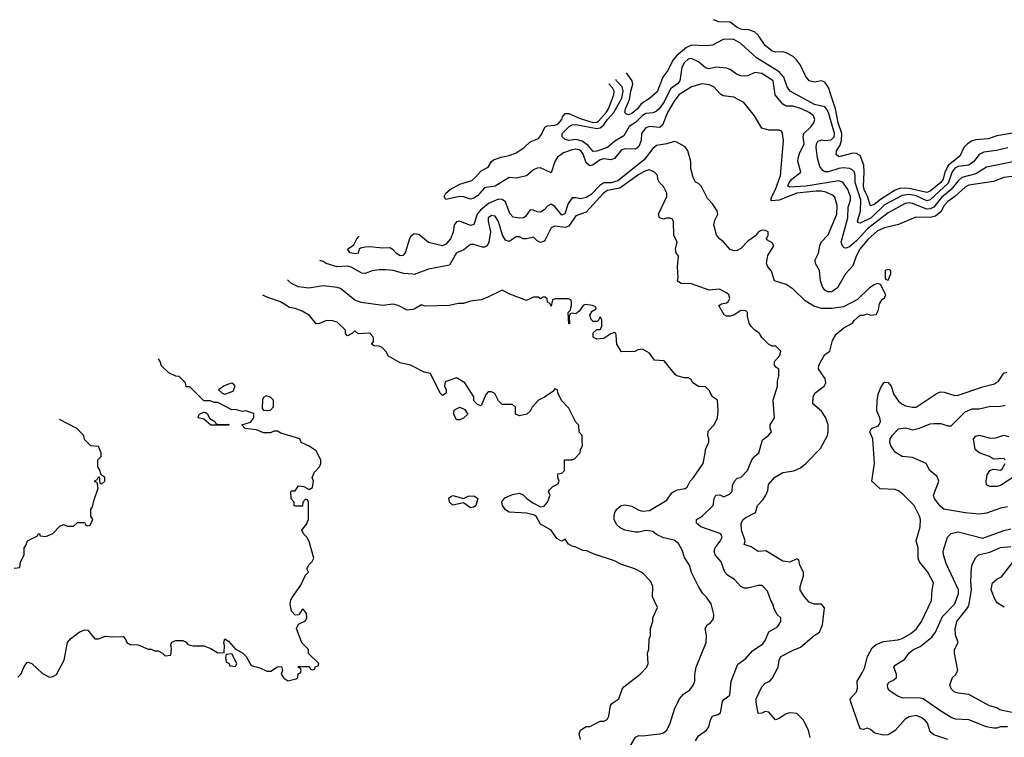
# Model space of a CAD drawing. Header units: inches. Extents: x 2380249 to 2585472, y 382747 to 546448.
# Tile 8 of 256: x 2387761 to 2393372, y 463410 to 467498. Entities that reach past the tile are written whole.
import ezdxf

# ---------------------------------------------------------------- set-up
doc = ezdxf.new("R2010")
doc.units = ezdxf.units.IN
doc.header["$MEASUREMENT"] = 0
doc.layers.add('C3486', color=7, linetype='Continuous')
doc.layers.add('C3496', color=7, linetype='Continuous')

msp = doc.modelspace()

# ---------------------------------------------------------------- linework, layer by layer
at = {"layer": 'C3486', "color": 4}
for points, elevation in [([(2390000, 466270.6), (2389990, 466262.7), (2389982.4, 466250), (2389957.1, 466170), (2389944.9, 466155.1), (2389930, 466152.3), (2389910, 466163.7), (2389890, 466186), (2389870, 466198), (2389830, 466196.2), (2389755.6, 466204.4), (2389730, 466202.4), (2389704.1, 466195.9), (2389696, 466190), (2389690, 466168), (2389675.3, 466164.7), (2389644, 466170), (2389628.7, 466190), (2389664.8, 466215.2), (2389683, 466250), (2389695.7, 466263.9)], 104), ([(2390000, 466047.8), (2389950, 466052), (2389890, 466069.4), (2389847.1, 466072.9), (2389810, 466073.2), (2389770, 466066.6), (2389730, 466051.5), (2389710, 466053.3), (2389650, 466087.3), (2389630, 466094), (2389570, 466089.6), (2389508.3, 466108.3), (2389490, 466120.9), (2389471.6, 466127)], 108), ([(2390000, 465847.5), (2389970, 465844), (2389918, 465870), (2389890, 465877.2), (2389830, 465869), (2389706.8, 465886.8), (2389670, 465899.3), (2389590, 465966), (2389570, 465972), (2389490, 465981.2), (2389409.4, 465969.4), (2389350, 465976), (2389310, 465995.1), (2389290, 466014.5), (2389288.8, 466015.3)], 112), ([(2390000, 465523.6), (2389989.1, 465529.1), (2389930, 465544), (2389862, 465582), (2389850, 465606), (2389826, 465630), (2389810, 465638), (2389780.4, 465640.4), (2389766, 465650), (2389776.4, 465663.6), (2389776.4, 465683.6), (2389773.6, 465693.6), (2389758, 465710), (2389750, 465713.2), (2389690, 465708), (2389670, 465726), (2389654, 465710), (2389630, 465698), (2389618, 465710), (2389618, 465730), (2389570, 465775.3), (2389543.1, 465783.1), (2389510, 465784), (2389470, 465768), (2389450, 465766), (2389412.1, 465812.1), (2389370, 465837.2), (2389330, 465853.2), (2389298, 465858), (2389248, 465890), (2389174.8, 465914.8), (2389146.6, 465928.4)], 116), ([(2387750, 463752), (2387770, 463772), (2387785.6, 463814.4), (2387804, 463836), (2387810, 463838), (2387830, 463831), (2387890, 463774), (2387930, 463753.4), (2387950, 463756.3), (2387970, 463768), (2388014.5, 463850), (2388032.7, 463950), (2388050, 463970.6), (2388099, 464010), (2388130, 464022.8), (2388150, 464021), (2388190, 463971), (2388210, 463970.8), (2388250, 463987.3), (2388290, 463982.8), (2388350, 463984.7), (2388364.7, 463970), (2388372, 463950), (2388390, 463938), (2388436.9, 463936.9), (2388492.7, 463912.7), (2388510, 463912), (2388530, 463902), (2388550, 463902), (2388574, 463890), (2388590, 463874), (2388622, 463878), (2388626, 463914), (2388622, 463938), (2388627.3, 463952.7), (2388650, 463962), (2388690, 463962), (2388710, 463951.3), (2388719.6, 463939.6), (2388750, 463930.7), (2388810, 463930.8), (2388850, 463916), (2388890, 463892), (2388926, 463894), (2388928, 463932), (2388924, 463950), (2388930, 463971.3), (2388950, 463958), (2388990, 463912), (2389030, 463891.3), (2389050.7, 463870.7), (2389079.8, 463819.8), (2389130, 463806.8), (2389170, 463786.8), (2389192.9, 463787.1), (2389230, 463812), (2389252.7, 463812.7), (2389258, 463790), (2389252, 463770), (2389267.1, 463747.1), (2389290, 463731.3), (2389336.4, 463743.6), (2389346, 463750), (2389348.4, 463771.6), (2389362, 463778), (2389366, 463790), (2389362, 463802), (2389346, 463810), (2389350, 463814), (2389410, 463814), (2389418, 463798), (2389430, 463794), (2389442, 463798), (2389447.3, 463812.7), (2389462, 463818), (2389466, 463830), (2389407.3, 463887.3), (2389406, 463910), (2389368.7, 463948.7), (2389338, 464030), (2389350, 464054), (2389390, 464074), (2389398, 464090), (2389394.6, 464114.6), (2389378, 464138), (2389370, 464138), (2389352.7, 464107.3), (2389330, 464106), (2389310, 464128), (2389302.7, 464170), (2389306, 464194), (2389312.9, 464207.1), (2389363.1, 464276.9), (2389390, 464334), (2389406, 464350), (2389398, 464370), (2389410, 464394), (2389428.4, 464411.6), (2389438, 464430), (2389410, 464526), (2389398, 464550), (2389378, 464570), (2389368, 464590), (2389396.4, 464623.6), (2389406, 464650), (2389406, 464750), (2389402, 464762), (2389390, 464766), (2389374, 464750), (2389372.7, 464727.3), (2389330, 464726), (2389326, 464730), (2389326, 464750), (2389308.4, 464768.4), (2389306, 464810), (2389310, 464814), (2389330, 464814), (2389350, 464842), (2389379.6, 464839.6), (2389410, 464822), (2389430, 464834), (2389435.3, 464870), (2389428, 464890), (2389440.2, 464919.8), (2389469.3, 464950.7), (2389477.2, 464970), (2389477.2, 464990), (2389450, 465042), (2389410, 465068.7), (2389366, 465090), (2389358, 465110), (2389250, 465142), (2389230, 465154), (2389210, 465153.2), (2389190, 465144), (2389150, 465144), (2389110, 465162), (2389046, 465170), (2389026, 465190), (2389075.5, 465204.5), (2389095.3, 465230), (2389095.3, 465255.3), (2389050, 465269), (2389030, 465265.2), (2388990, 465278), (2388970, 465275.3), (2388890, 465318), (2388870, 465318), (2388847.3, 465327.3), (2388810, 465326), (2388730, 465406), (2388710, 465406), (2388706, 465430), (2388670, 465466), (2388650, 465468), (2388610, 465486), (2388570, 465526), (2388562, 465550), (2388551.9, 465565.2)], 124), ([(2387730, 464374), (2387762, 464378), (2387766, 464410), (2387786, 464450), (2387786, 464490), (2387796.4, 464503.6), (2387806, 464530), (2387862, 464558), (2387868.4, 464571.6), (2387874, 464570), (2387878, 464558), (2387910, 464554), (2387950, 464572), (2387990, 464612), (2388010, 464622), (2388032.7, 464612.7), (2388067.3, 464612.7), (2388090, 464634), (2388130, 464634), (2388138, 464618), (2388150, 464614), (2388162, 464618), (2388178, 464650), (2388166, 464670), (2388166, 464710), (2388176.4, 464723.6), (2388183.1, 464756.9), (2388208, 464830), (2388202, 464862), (2388190, 464866), (2388188.4, 464871.6), (2388202, 464878), (2388210, 464894), (2388214, 464894), (2388218, 464858), (2388230, 464854), (2388246, 464870), (2388246, 464890), (2388226, 464906), (2388216.4, 464936.4), (2388206, 464950), (2388206, 464990), (2388226, 465010), (2388226, 465030), (2388210, 465066), (2388166, 465070), (2388130, 465106), (2388126, 465130), (2388086, 465170), (2387987.5, 465220.4)], 128)]:
    msp.add_lwpolyline(points, dxfattribs=dict(at, elevation=elevation))
at = {"layer": 'C3486', "color": 4, "elevation": 124}
for points in [[(2388970, 465428), (2388950, 465422), (2388926.8, 465413.2), (2388894, 465390), (2388914, 465370), (2388930, 465364.7), (2388977.2, 465382.8), (2388988, 465410), (2388980.4, 465420.4)], [(2389165.4, 465354.6), (2389151.6, 465348.4), (2389145.4, 465334.6), (2389143.6, 465283.6), (2389152.7, 465272.7), (2389190, 465274), (2389207.3, 465292.7), (2389208, 465330), (2389190, 465348)], [(2388892.7, 465192.7), (2388950, 465194), (2388954, 465190), (2388950, 465188), (2388850, 465189), (2388810, 465222), (2388778, 465230), (2388780.4, 465239.6), (2388786, 465250), (2388810, 465262), (2388819.6, 465259.6), (2388830, 465254), (2388845.4, 465225.4), (2388874, 465210), (2388878, 465198)], [(2388970, 463886), (2388938, 463882), (2388934, 463866), (2388938, 463838), (2388952.7, 463832.7), (2388958, 463818), (2388990, 463814), (2388998, 463830)]]:
    msp.add_lwpolyline(points, close=True, dxfattribs=at)
at = {"layer": 'C3496', "color": 4}
for points, elevation in [([(2393430, 466853), (2393330, 466835.8), (2393281.1, 466818.9), (2393210, 466813.2), (2393190, 466807.1), (2393162.4, 466790), (2393140.9, 466770), (2393119.1, 466720.9), (2393054.2, 466670), (2393033, 466630), (2393024.7, 466590), (2393011.3, 466570), (2392950, 466520.4), (2392930, 466512.6), (2392830, 466536.8), (2392781.5, 466538.5), (2392750, 466526), (2392665.9, 466474.1), (2392630, 466446), (2392610, 466437.2), (2392592.6, 466490), (2392573.3, 466530), (2392569.8, 466550), (2392574.4, 466630), (2392571.9, 466670), (2392550, 466723.7), (2392530, 466735.1), (2392510, 466736.9), (2392430, 466717.2), (2392414, 466730), (2392416, 466750), (2392436.3, 466783.7), (2392445.3, 466810), (2392446.8, 466850), (2392426.3, 466910), (2392410.6, 466990.6), (2392384.5, 467070), (2392370.7, 467110.7), (2392350, 467142), (2392330, 467149.6), (2392290, 467142.4), (2392261.2, 467150), (2392238.6, 467178.6), (2392210, 467238), (2392188.7, 467270), (2392170, 467288.7), (2392130, 467309), (2392110, 467314), (2392070, 467313.2), (2392050, 467319.3), (2392009.3, 467350), (2391969.5, 467409.5), (2391949.4, 467429.4), (2391910, 467441.2), (2391890, 467439.3), (2391870, 467443.7), (2391850, 467452.7), (2391810, 467483.7), (2391744.8, 467484.8), (2391715.6, 467497.8)], 84), ([(2393392.7, 466767.3), (2393327.9, 466752.1), (2393256.3, 466743.7), (2393230, 466729.2), (2393198, 466690), (2393170.7, 466670), (2393110, 466661.1), (2393090, 466652.8), (2393073.4, 466626.6), (2393052.6, 466567.4), (2392950, 466470.9), (2392930, 466466.4), (2392870, 466493.6), (2392830, 466501.2), (2392790, 466496.8), (2392690, 466443.5), (2392614, 466370), (2392550, 466338), (2392540.7, 466340.7), (2392536, 466350), (2392552.1, 466410), (2392554, 466470), (2392522, 466570), (2392522.9, 466610), (2392518, 466630), (2392503.9, 466643.9), (2392489.7, 466649.7), (2392453.9, 466653.9), (2392429.1, 466650.9), (2392370, 466631.2), (2392350, 466631.8), (2392338.7, 466638.7), (2392321.7, 466661.7), (2392307, 466710), (2392300.5, 466770), (2392301.6, 466790), (2392310, 466806.8), (2392330, 466814.4), (2392350.4, 466810.4), (2392386.3, 466813.7), (2392402.4, 466830), (2392404, 466850), (2392371.1, 466970), (2392359.5, 466990), (2392350, 467000.9), (2392290, 467015.1), (2392152.7, 467090), (2392135.1, 467115.1), (2392115.4, 467170), (2392090, 467201.3), (2391960.4, 467280.4), (2391870, 467362.9), (2391830, 467384.2), (2391812.8, 467387.2), (2391770, 467384.5), (2391710, 467352.7), (2391670.7, 467349.3), (2391590, 467352.4), (2391560.8, 467339.2), (2391505.2, 467294.8), (2391484.4, 467270), (2391453.3, 467206.7), (2391425.5, 467170), (2391393.6, 467086.4), (2391350, 467049.5), (2391302.3, 467017.7), (2391281.6, 466990), (2391250, 466962.9), (2391230, 466956), (2391219, 466959), (2391209.5, 466969.5), (2391212.7, 466990), (2391237.1, 467042.9), (2391243.5, 467090), (2391255.6, 467130), (2391251.6, 467150), (2391218.7, 467194.2)], 88), ([(2393470, 466696.9), (2393270, 466656.9), (2393210, 466618.9), (2393130, 466598.7), (2393110, 466580.7), (2393070.1, 466529.9), (2393014.5, 466485.5), (2392970.2, 466429.8), (2392950, 466419.7), (2392930, 466418.5), (2392850, 466451.1), (2392830, 466454), (2392806.8, 466450), (2392710, 466397.6), (2392593.4, 466306.6), (2392530, 466238.7), (2392490, 466204.5), (2392470, 466196), (2392459, 466199), (2392450, 466208), (2392442.9, 466230), (2392481.3, 466370), (2392483, 466430), (2392495.6, 466470), (2392496.3, 466490), (2392480.5, 466530), (2392452.2, 466572.3), (2392430, 466579.5), (2392242, 466550), (2392150, 466543.6), (2392139.3, 466550), (2392145.6, 466570), (2392162, 466590), (2392212.7, 466630), (2392195.6, 466690), (2392197.6, 466710), (2392204.9, 466735.1), (2392231.6, 466790), (2392226.6, 466830), (2392229.3, 466850), (2392271.4, 466888.6), (2392286.6, 466910), (2392292.3, 466930), (2392284.5, 466950), (2392260.9, 466970), (2392217.2, 466990), (2392170, 467005.1), (2392130, 467005.2), (2392110, 467017.2), (2392066, 467070), (2392055.1, 467150), (2391990, 467191.8), (2391950, 467196.2), (2391910, 467178.9), (2391890, 467175.4), (2391870, 467178), (2391846.9, 467186.9), (2391810, 467213.2), (2391790, 467221.2), (2391730, 467227), (2391690, 467217), (2391670, 467224.5), (2391630, 467258.4), (2391590, 467276), (2391570, 467272.3), (2391550, 467253.2), (2391535.3, 467224.7), (2391523.8, 467150), (2391510, 467132.3), (2391470, 467103.7), (2391434.6, 467030), (2391405.5, 466990), (2391390, 466976.2), (2391371.9, 466968.1), (2391330, 466962.6), (2391310, 466952.6), (2391270, 466912.8), (2391234.9, 466890), (2391203.4, 466836.6), (2391153.3, 466806.7), (2391110.2, 466769.8), (2391050, 466748.3), (2391030, 466747.8), (2391000.5, 466780.5), (2390965.9, 466805.9), (2390930, 466815.8), (2390890, 466809.6), (2390870, 466816), (2390853.2, 466830), (2390852.3, 466850), (2390892.7, 466890), (2390910, 466898), (2390930, 466900.2), (2391050, 466877.2), (2391070, 466881.7), (2391090, 466898), (2391110.9, 466930), (2391146.6, 466970), (2391191.9, 467050), (2391200.8, 467090), (2391195.2, 467115.2), (2391163.1, 467150), (2391158.3, 467157.3)], 92), ([(2393430, 466606), (2393370, 466599.5), (2393310, 466577), (2393170, 466555.8), (2393150, 466544.7), (2393090, 466491.1), (2393050, 466462.6), (2393030, 466439.6), (2393010, 466404.2), (2392980.4, 466379.6), (2392950, 466372), (2392867.3, 466372.7), (2392770, 466332), (2392690, 466313), (2392650, 466295.8), (2392594.4, 466245.6), (2392548.6, 466191.4), (2392528.2, 466151.8), (2392510, 466095.1), (2392466.4, 466050), (2392420.9, 465970), (2392390, 465947.3), (2392367.3, 465947.3), (2392350, 465957), (2392336.4, 465976.4), (2392325.1, 466010), (2392318.4, 466070), (2392296, 466110), (2392295.1, 466130), (2392313, 466167), (2392320.9, 466210), (2392329.3, 466230), (2392367.9, 466272.1), (2392418.7, 466390), (2392419.4, 466439.4), (2392406.3, 466486.3), (2392390, 466500.7), (2392355.3, 466515.3), (2392330, 466521), (2392301, 466521), (2392190, 466508.8), (2392089.7, 466469.7), (2392045.1, 466465.1), (2392041.2, 466470), (2392047, 466490), (2392068.9, 466531.1), (2392096.9, 466610), (2392113.6, 466810), (2392109.2, 466850), (2392102, 466862), (2392089.4, 466869.4), (2392029.5, 466869.5), (2391990, 466879.3), (2391949.6, 466950), (2391887, 467027), (2391830, 467057), (2391770, 467063.7), (2391754.2, 467074.2), (2391716.1, 467116.1), (2391690, 467126.6), (2391650, 467133.2), (2391590, 467116), (2391517.6, 467070), (2391490, 467034), (2391452.6, 466970), (2391423.6, 466896.4), (2391410, 466882.9), (2391350, 466889.5), (2391330, 466882.7), (2391305.5, 466850), (2391302, 466810), (2391290, 466776), (2391270, 466760.7), (2391210, 466762.4), (2391190, 466755.6), (2391150, 466706.6), (2391130, 466699.6), (2391090, 466706), (2391070, 466700.5), (2391030, 466671.6), (2391010, 466664.5), (2390990, 466682.7), (2390972.6, 466732.6), (2390959.5, 466750), (2390950, 466756.3), (2390930, 466759.7), (2390910, 466756), (2390860.5, 466739.5), (2390825.8, 466714.2), (2390810.2, 466689.8), (2390790, 466625.2), (2390730, 466654), (2390710, 466652), (2390690, 466642.7), (2390650, 466609.2), (2390590, 466595.1), (2390550, 466599.5), (2390470, 466548.7), (2390410, 466539.6), (2390370, 466494.5), (2390350, 466481.3), (2390330, 466476.2), (2390290, 466489.6), (2390270, 466491.6), (2390190, 466474), (2390180.9, 466490), (2390189.3, 466509.3), (2390215.1, 466530), (2390270, 466560.9), (2390337.2, 466582.7), (2390359.3, 466600.7), (2390390, 466636.3), (2390430, 466657.3), (2390450, 466690.8), (2390460.5, 466699.5), (2390505.1, 466714.9), (2390550, 466723.6), (2390590, 466739.6), (2390635.6, 466770), (2390670, 466802.4), (2390718, 466822), (2390735.6, 466844.4), (2390754.5, 466885.5), (2390767.7, 466892.3), (2390810, 466896.5), (2390830, 466905.3), (2390851.5, 466930), (2390855.1, 466944.9), (2390870, 466964), (2390890, 466964.4), (2390954.4, 466934.4), (2391030, 466911.8), (2391050, 466913.2), (2391060, 466920), (2391104.2, 466970), (2391116.8, 466990), (2391147.8, 467070), (2391148, 467090), (2391138.9, 467110), (2391118.9, 467133.2)], 96), ([(2392266, 463410), (2392256.2, 463450), (2392225.2, 463510), (2392190, 463545.2), (2392150, 463549.3), (2392130, 463543.7), (2392090, 463517.2), (2392069.2, 463509.2), (2392030, 463554), (2392010, 463558), (2391990, 463548), (2391970, 463546), (2391958, 463610), (2391959, 463630), (2391990, 463698), (2392010, 463718), (2392035.3, 463730), (2392050, 463744.7), (2392082.7, 463810), (2392089.5, 463850), (2392099.3, 463870), (2392170, 463907.3), (2392210, 463922.8), (2392289.5, 463990.5), (2392319, 464010), (2392336, 464050), (2392348.4, 464148.4), (2392330, 464168), (2392289.1, 464169.1), (2392260.2, 464180.2), (2392234, 464210), (2392209.1, 464249.1), (2392209, 464270), (2392228.7, 464330), (2392228.7, 464350), (2392208, 464390), (2392202, 464422), (2392190, 464426), (2392150, 464408.7), (2392110, 464414), (2392012.7, 464472.7), (2391970, 464468.7), (2391930, 464495.3), (2391890, 464508.7), (2391895.3, 464530), (2391875.1, 464590), (2391873.2, 464630), (2391884, 464650), (2391898.4, 464661.6), (2391954, 464690), (2391965.2, 464730), (2391996.6, 464763.4), (2392014, 464790), (2392024, 464816), (2392029.3, 464850), (2392062, 464890), (2392110, 464918.8), (2392172.1, 464927.9), (2392210, 464946), (2392242, 464970), (2392325.6, 465054.4), (2392364, 465130), (2392368.7, 465150), (2392368.7, 465190), (2392355.3, 465230), (2392330, 465268.7), (2392281.2, 465310), (2392283.7, 465350), (2392292.7, 465370), (2392345.2, 465410), (2392355.1, 465430), (2392352.1, 465452.1), (2392314, 465510), (2392315.3, 465530), (2392348.7, 465590), (2392378, 465610), (2392392.3, 465670), (2392413.8, 465706.2), (2392458, 465742), (2392508, 465770), (2392516.4, 465783.6), (2392550, 465814), (2392570, 465814), (2392590, 465822), (2392610, 465814), (2392642, 465818), (2392654.6, 465845.4), (2392660.4, 465879.6), (2392676.4, 465903.6), (2392690, 465914), (2392698, 465930), (2392666, 465990), (2392650, 465995.3), (2392630, 465988), (2392604.7, 465970), (2392535.3, 465904.7), (2392456.8, 465863.2), (2392390, 465852), (2392330, 465852.6), (2392286, 465866), (2392236.6, 465896.6), (2392170, 465962), (2392130, 465989.5), (2392062, 466010), (2392044.7, 466064.7), (2392024, 466090), (2392017.2, 466110), (2392025.6, 466154.4), (2392058, 466210), (2392050, 466226), (2392022, 466242), (2392018, 466250), (2392026, 466270), (2392026, 466290), (2392010, 466298), (2391990, 466299), (2391972, 466290), (2391954, 466266), (2391910, 466236), (2391870, 466193.6), (2391850, 466182.9), (2391830, 466180.7), (2391809.6, 466189.6), (2391770, 466234), (2391748.7, 466250), (2391732.5, 466272.5), (2391717.2, 466330), (2391723.2, 466356.8), (2391739, 466390), (2391735.3, 466410), (2391710, 466448.7), (2391680.2, 466480.2), (2391646.8, 466546.8), (2391630, 466564), (2391613.2, 466573.2), (2391598.6, 466598.6), (2391585.2, 466650), (2391585.2, 466690), (2391569.2, 466750), (2391553.4, 466773.4), (2391502.9, 466802.9), (2391490, 466803.6), (2391450, 466791), (2391390, 466780.4), (2391370, 466764.7), (2391320.1, 466699.9), (2391170, 466580.7), (2391130.9, 466569.1), (2391090, 466567.7), (2391066.5, 466553.5), (2391018.1, 466501.9), (2390990, 466484.4), (2390957.6, 466477.6), (2390930, 466483.7), (2390910, 466482.7), (2390887.2, 466450), (2390867.5, 466392.5), (2390854, 466386), (2390850, 466385.1), (2390810, 466434.5), (2390790, 466446.6), (2390770, 466438), (2390750, 466415.1), (2390730, 466400.9), (2390710, 466403.7), (2390690, 466413.6), (2390670, 466414.5), (2390642.9, 466377.1), (2390631.5, 466368.5), (2390606.9, 466366.9), (2390573.3, 466373.3), (2390554.7, 466394.8), (2390530, 466460.7), (2390510, 466474.3), (2390490, 466474.8), (2390432.4, 466450), (2390386.3, 466413.7), (2390367.6, 466390), (2390348.5, 466331.5), (2390330, 466325.1), (2390270, 466349.6), (2390250, 466346.6), (2390237.1, 466330), (2390231.7, 466288.3), (2390216.4, 466250), (2390190, 466219.3), (2390170, 466209.4), (2390090, 466229.6), (2390035.2, 466275.2), (2390010, 466278.4), (2390000, 466270.6)], 104), ([(2391613.2, 463390), (2391630, 463418), (2391675.3, 463450), (2391688.7, 463470), (2391697.2, 463510), (2391708.7, 463530), (2391740.2, 463539.8), (2391755.3, 463550), (2391765.6, 463614.4), (2391773.6, 463626.4), (2391809, 463651), (2391815.1, 463730), (2391854, 463826), (2391900.2, 463859.8), (2391937, 463903), (2391996.5, 463943.5), (2392010, 463962), (2392030, 464012), (2392080.4, 464039.6), (2392098, 464070), (2392098, 464090), (2392078, 464110), (2392061.2, 464141.2), (2392054, 464170), (2392042, 464190), (2392023.1, 464243.1), (2391998, 464270), (2391990, 464275.3), (2391970, 464275.3), (2391910, 464259), (2391890, 464259), (2391870, 464269), (2391834, 464310), (2391794, 464334), (2391779.3, 464350), (2391759.3, 464410), (2391725.2, 464450), (2391719.3, 464470), (2391723.7, 464490), (2391753.1, 464526.9), (2391763.7, 464550), (2391757.2, 464570), (2391642, 464610), (2391619, 464630), (2391619, 464650), (2391650, 464670.7), (2391714, 464730), (2391719, 464770), (2391728, 464790), (2391750.6, 464790.6), (2391770, 464781), (2391778, 464782), (2391805.6, 464794.4), (2391822, 464810), (2391824, 464844), (2391834, 464870), (2391850, 464886), (2391870, 464891), (2391908.7, 464930), (2391934, 464990), (2391950, 465011.3), (2391974, 465030), (2391994.6, 465105.4), (2392028, 465130), (2392046, 465150), (2392038, 465170), (2392038, 465190), (2392062, 465230), (2392056, 465330), (2392079, 465410), (2392080.2, 465439.8), (2392088, 465470), (2392087.3, 465507.3), (2392070, 465518), (2392062, 465530), (2392062, 465550), (2392094, 465586), (2392098, 465610), (2392070, 465638), (2392050, 465638), (2392028.9, 465648.9), (2391990, 465688), (2391978, 465710), (2391950, 465728.7), (2391929.3, 465749.3), (2391918, 465770), (2391908, 465810), (2391908, 465830), (2391899, 465839), (2391870, 465842), (2391830, 465815.3), (2391810.9, 465809.1), (2391789, 465809), (2391776.4, 465816.4), (2391746, 465870), (2391760.4, 465879.6), (2391790, 465884.7), (2391798, 465890), (2391808, 465910), (2391802, 465930), (2391790, 465942), (2391750, 465962), (2391690, 465958), (2391590, 465993.2), (2391530, 465995.3), (2391510, 466008), (2391514, 466030), (2391509, 466090), (2391515.3, 466150), (2391502, 466170), (2391498, 466190), (2391508, 466230), (2391488.7, 466270), (2391487.3, 466347.3), (2391482, 466362), (2391467.3, 466367.3), (2391450, 466368), (2391430, 466362), (2391408, 466370), (2391402, 466390), (2391448.7, 466490), (2391448.7, 466510), (2391430, 466548), (2391408, 466570), (2391398, 466590), (2391395.3, 466610), (2391378, 466630), (2391350, 466642), (2391330, 466637.2), (2391290, 466616.2), (2391181.1, 466538.9), (2391110, 466524.5), (2391088.2, 466510), (2390990, 466401.2), (2390930, 466381.2), (2390890, 466322), (2390870, 466313.6), (2390810, 466320.9), (2390790, 466312.7), (2390755.6, 466244.4), (2390750, 466237.2), (2390730, 466229.3), (2390710, 466239), (2390690, 466259), (2390650, 466249), (2390630, 466249), (2390610, 466261.2), (2390590, 466261.2), (2390550, 466235.3), (2390530, 466242), (2390513.2, 466270), (2390490, 466348), (2390470, 466378), (2390450, 466382), (2390431.6, 466368.4), (2390431.3, 466350), (2390444, 466290), (2390434.8, 466230), (2390424.7, 466210), (2390410, 466201.2), (2390398, 466202), (2390350, 466218), (2390330, 466217.2), (2390293, 466187), (2390250, 466169), (2390210, 466099), (2390090, 466077.2), (2390010, 466047), (2390000, 466047.8)], 108), ([(2391234, 463350), (2391270, 463410.8), (2391290, 463421), (2391310, 463418.8), (2391410, 463430.8), (2391430, 463436), (2391449.3, 463450.7), (2391469, 463490), (2391493.2, 463570), (2391521.2, 463630), (2391543.7, 463656.3), (2391580.2, 463679.8), (2391602, 463710), (2391608.7, 463730), (2391608.9, 463768.9), (2391617.2, 463810), (2391674, 463950), (2391675.3, 463990), (2391668, 464030), (2391678, 464050), (2391698, 464062), (2391714.8, 464085.2), (2391717.2, 464110), (2391701.2, 464170), (2391674, 464210), (2391652.1, 464232.1), (2391629, 464270), (2391589.3, 464349.3), (2391579, 464390), (2391550, 464435.3), (2391535.9, 464475.9), (2391514.8, 464514.8), (2391490, 464533.2), (2391430, 464546), (2391390, 464565.2), (2391370, 464582), (2391330, 464589), (2391290, 464579), (2391270, 464579), (2391209.5, 464589.5), (2391183.3, 464603.3), (2391162.5, 464622.5), (2391149, 464650), (2391149, 464670), (2391153.2, 464690), (2391164, 464710), (2391189.5, 464730.5), (2391210, 464734), (2391250, 464727.3), (2391290, 464704), (2391310, 464698.8), (2391350, 464702), (2391450, 464761), (2391478, 464802), (2391489.3, 464810.7), (2391510, 464820.7), (2391553.2, 464826.8), (2391564.7, 464835.3), (2391582, 464870), (2391602, 464890), (2391655.3, 464970), (2391668.4, 465028.4), (2391668.7, 465050), (2391688.4, 465091.6), (2391688.7, 465110), (2391682, 465130), (2391685.2, 465154.8), (2391718, 465190), (2391738, 465230), (2391742, 465270), (2391738, 465330), (2391708.9, 465348.9), (2391690, 465386), (2391670, 465406), (2391630, 465408), (2391598, 465430), (2391586, 465450), (2391570, 465458), (2391550, 465458), (2391506, 465470), (2391496.4, 465476.4), (2391434, 465554), (2391378, 465558), (2391350, 465599), (2391310, 465622), (2391283.6, 465616.4), (2391267.3, 465607.3), (2391190, 465606), (2391164, 465650), (2391160.4, 465700.4), (2391158, 465710), (2391150, 465715.3), (2391130, 465708.7), (2391090, 465682), (2391050, 465678), (2391030, 465688.7), (2391030, 465714), (2391050, 465734), (2391070, 465734), (2391078, 465750), (2391078, 465790), (2391070, 465806), (2391058, 465782), (2391050, 465778), (2391030, 465778), (2391018, 465790), (2391010, 465814), (2391023.1, 465836.9), (2391046, 465850), (2391042, 465862), (2391026, 465870), (2390984.5, 465875.5), (2390972, 465870), (2390950, 465838), (2390930, 465822), (2390914, 465826), (2390898, 465822), (2390892.7, 465807.3), (2390894, 465766), (2390890, 465766), (2390886, 465830), (2390898, 465842), (2390906, 465870), (2390906, 465890), (2390902, 465902), (2390887.3, 465907.3), (2390812.7, 465907.3), (2390798, 465902), (2390790, 465866), (2390782, 465882), (2390768.4, 465888.4), (2390767.3, 465907.3), (2390756.4, 465916.4), (2390743.6, 465916.4), (2390730, 465908), (2390716.4, 465916.4), (2390690, 465918), (2390650, 465898), (2390554.6, 465934.6), (2390510, 465958), (2390425.4, 465914.6), (2390390, 465902), (2390330, 465895.3), (2390290, 465882), (2390259.6, 465880.4), (2390210, 465869), (2390070, 465866), (2390050, 465874), (2390010, 465848.7), (2390000, 465847.5)], 112), ([(2390958, 463398), (2390948.7, 463430), (2390958, 463450), (2390990, 463471.3), (2391010, 463472), (2391070, 463502), (2391090, 463502), (2391108.4, 463511.6), (2391118, 463530), (2391128.4, 463591.6), (2391136.4, 463603.6), (2391175.3, 463630), (2391194.6, 463685.4), (2391203.1, 463696.9), (2391298, 463770), (2391335.3, 463810), (2391342, 463830), (2391338, 463890), (2391347.3, 463912.7), (2391348, 463970), (2391355.3, 463990), (2391355.3, 464030), (2391368.7, 464070), (2391369, 464090), (2391395.3, 464150), (2391368, 464210), (2391368.7, 464270), (2391358, 464298), (2391310, 464348), (2391266, 464370), (2391190, 464394), (2391150, 464415.3), (2391030, 464455.3), (2390992.5, 464472.5), (2390970, 464474), (2390930, 464494), (2390910, 464499), (2390888, 464510), (2390870, 464538), (2390848.4, 464528.4), (2390823.1, 464543.1), (2390789, 464590), (2390730, 464624), (2390705.6, 464665.6), (2390695.1, 464675.1), (2390650, 464687.3), (2390550, 464692.3), (2390530, 464705.2), (2390512.7, 464730), (2390509.1, 464750.9), (2390526.3, 464773.7), (2390570, 464794), (2390610, 464801), (2390630, 464791.3), (2390650.6, 464770), (2390684.9, 464744.9), (2390730, 464724), (2390750, 464727.3), (2390769.2, 464750), (2390784, 464790), (2390775.3, 464810), (2390780.2, 464819.8), (2390800.2, 464839.8), (2390830, 464854), (2390835.3, 464870), (2390828, 464890), (2390828.4, 464911.6), (2390850, 464914), (2390866, 464930), (2390866, 464990), (2390910, 464991.3), (2390923.1, 464996.9), (2390955.3, 465030), (2390958, 465050), (2390968, 465070), (2390967.3, 465107.3), (2390966, 465130), (2390948.9, 465148.9), (2390947.3, 465187.3), (2390930, 465206), (2390890, 465286), (2390850, 465326), (2390828, 465370), (2390826, 465390), (2390810, 465395.3), (2390799.8, 465380.2), (2390752.7, 465347.3), (2390718, 465330), (2390681, 465290), (2390670, 465268), (2390652, 465250), (2390610, 465242), (2390586, 465250), (2390586, 465290), (2390570, 465306), (2390510, 465306), (2390490, 465326), (2390468.4, 465368.4), (2390450, 465378), (2390430, 465378), (2390416.9, 465363.1), (2390390, 465298), (2390370, 465306), (2390350, 465326), (2390348.7, 465350), (2390298, 465430), (2390250, 465458), (2390185.4, 465434.6), (2390182, 465410), (2390192, 465390), (2390192, 465370), (2390170, 465358), (2390158, 465370), (2390102, 465482), (2390066, 465490), (2390000, 465523.6)], 116), ([(2393050, 463398), (2392970, 463425.2), (2392950, 463442), (2392934.5, 463490), (2392923.8, 463503.8), (2392902, 463522), (2392870, 463534), (2392830, 463527.3), (2392807.2, 463512.8), (2392750, 463449), (2392710, 463424), (2392682, 463422), (2392633.6, 463433.6), (2392610, 463455.3), (2392590, 463462), (2392570, 463455.3), (2392550, 463458), (2392497.2, 463610), (2392493.2, 463630), (2392529.2, 463670), (2392535.1, 463690), (2392533.2, 463730), (2392563.2, 463776.8), (2392575.5, 463804.5), (2392592.7, 463870), (2392620.2, 463919.8), (2392641.5, 463938.5), (2392684.1, 463955.9), (2392765.2, 463965.2), (2392790, 463972.7), (2392839.1, 464000.9), (2392871.2, 464028.8), (2392900.9, 464070), (2392957.2, 464190), (2392961.2, 464250), (2392969, 464290), (2392937.2, 464350), (2392890, 464409), (2392880.9, 464430), (2392881.2, 464490), (2392869.4, 464530), (2392892.3, 464610), (2392894.5, 464650), (2392889.4, 464670), (2392858.4, 464730), (2392794.9, 464794.9), (2392770, 464814), (2392750, 464821.2), (2392664.7, 464824.7), (2392618, 464870), (2392633.2, 464970), (2392622.7, 465110), (2392606.6, 465150), (2392615.3, 465170), (2392654.8, 465185.2), (2392666, 465210), (2392662.7, 465230), (2392645.6, 465270), (2392647.8, 465330), (2392654.5, 465370), (2392670, 465406), (2392686, 465430), (2392690, 465433.4), (2392710, 465430.6), (2392727.3, 465410), (2392743.1, 465363.1), (2392770, 465324.9), (2392788.9, 465308.9), (2392810, 465299.3), (2392850, 465290.4), (2392870, 465290.6), (2392990, 465370.6), (2393010, 465377.3), (2393030, 465376.3), (2393090, 465356.4), (2393110, 465358.4), (2393250, 465406.7), (2393315.9, 465424.1), (2393340.2, 465439.8), (2393370, 465484.7), (2393389.3, 465490.7)], 96), ([(2393390, 464724), (2393350, 464716), (2393270, 464686.6), (2393230, 464682), (2393149.4, 464689.4), (2393028, 464710), (2393006.3, 464726.3), (2392975.3, 464770), (2392968, 464790), (2392999, 464870), (2392990, 464895.3), (2392948.7, 464930), (2392928, 464970), (2392850, 465004), (2392790, 465009.3), (2392750, 465035.3), (2392726.6, 465070), (2392720.9, 465090), (2392722, 465110), (2392732.7, 465130), (2392770, 465167.7), (2392810, 465173.4), (2392850, 465161), (2392890, 465170.8), (2392950, 465196), (2392970, 465198), (2393010, 465198), (2393050, 465184.7), (2393070, 465184.7), (2393150, 465264.7), (2393190, 465281), (2393230, 465281), (2393285.6, 465294.4), (2393350, 465296.3), (2393378, 465302)], 92), ([(2393378, 464990), (2393370, 464998), (2393310, 464995.3), (2393288, 465010), (2393228.7, 465030), (2393206, 465050), (2393197.2, 465110), (2393210, 465126), (2393230, 465130.5), (2393293.7, 465113.7), (2393323.7, 465116.3), (2393370, 465130.8), (2393397.2, 465122.8)], 88), ([(2393425.8, 464894.2), (2393350, 464845.2), (2393330, 464839.3), (2393290, 464839), (2393270, 464848), (2393268.7, 464868.7), (2393275.5, 464904.5), (2393289, 464930), (2393310, 464938), (2393350, 464932), (2393360.4, 464939.6), (2393378, 464970)], 88), ([(2393390, 463469.2), (2393350, 463469.2), (2393330, 463462.7), (2393310, 463462.7), (2393270, 463469), (2393170, 463509.5), (2393094, 463514), (2393070, 463522.7), (2393010, 463559.3), (2392909.5, 463629.5), (2392884.5, 463635.5), (2392794, 463634), (2392764.7, 463644.7), (2392716.4, 463676.4), (2392708, 463690), (2392706, 463710), (2392716.4, 463723.6), (2392743.1, 463736.9), (2392758, 463750), (2392758, 463770), (2392742, 463810), (2392750, 463822), (2392805.2, 463854.8), (2392830, 463890.8), (2392855.3, 463910), (2392893.1, 463926.9), (2392958.8, 463981.2), (2392980.7, 464010), (2393021, 464099), (2393090, 464171), (2393111.6, 464230), (2393111.6, 464250), (2393040.1, 464400.1), (2393025.2, 464450), (2393024, 464470), (2393049.4, 464550.6), (2393070, 464571), (2393110, 464580.7), (2393250, 464545.5), (2393370, 464587.7), (2393410, 464597.3)], 92), ([(2393426, 463550), (2393370, 463560.9), (2393347.3, 463567.3), (2393330, 463579), (2393288, 463590), (2393170, 463654), (2393110, 463662), (2393086, 463670), (2393070, 463686), (2393062, 463710), (2393078, 463750), (2393094.6, 463765.4), (2393108, 463790), (2393088.7, 463890), (2393088.7, 463910), (2393108.7, 463950), (2393094.6, 463994.6), (2393093.2, 464030), (2393097.2, 464050), (2393102.7, 464070), (2393163.7, 464150), (2393172.7, 464170), (2393184.7, 464250), (2393180.7, 464299.3), (2393186.3, 464373.7), (2393190, 464394), (2393210, 464434), (2393226, 464450), (2393290, 464465.5), (2393350, 464490.5), (2393410, 464496.3)], 88), ([(2393372.5, 464152.5), (2393333.6, 464173.6), (2393318, 464198), (2393297.2, 464250), (2393306, 464290), (2393329.6, 464310.4), (2393355.9, 464324.1), (2393422.7, 464410)], 84)]:
    msp.add_lwpolyline(points, dxfattribs=dict(at, elevation=elevation))
for points, elevation in [([(2392710, 466075.3), (2392694, 466070), (2392694, 466030), (2392698, 466018), (2392710, 466014), (2392726, 466050), (2392726, 466070)], 104), ([(2390250, 465218), (2390235.3, 465250), (2390235.3, 465270), (2390242, 465278), (2390270, 465291.3), (2390296.9, 465276.9), (2390314, 465250), (2390290, 465228.7), (2390270, 465218)], 116), ([(2390290, 464771), (2390316.5, 464783.5), (2390350, 464786), (2390372, 464770), (2390361, 464730), (2390350, 464721.2), (2390330, 464717.2), (2390290, 464745.2), (2390230, 464733.2), (2390209.6, 464749.6), (2390207.2, 464772.8), (2390217.2, 464782.8), (2390230, 464786.8)], 116)]:
    msp.add_lwpolyline(points, close=True, dxfattribs=dict(at, elevation=elevation))

doc.saveas('drawing.dxf')
